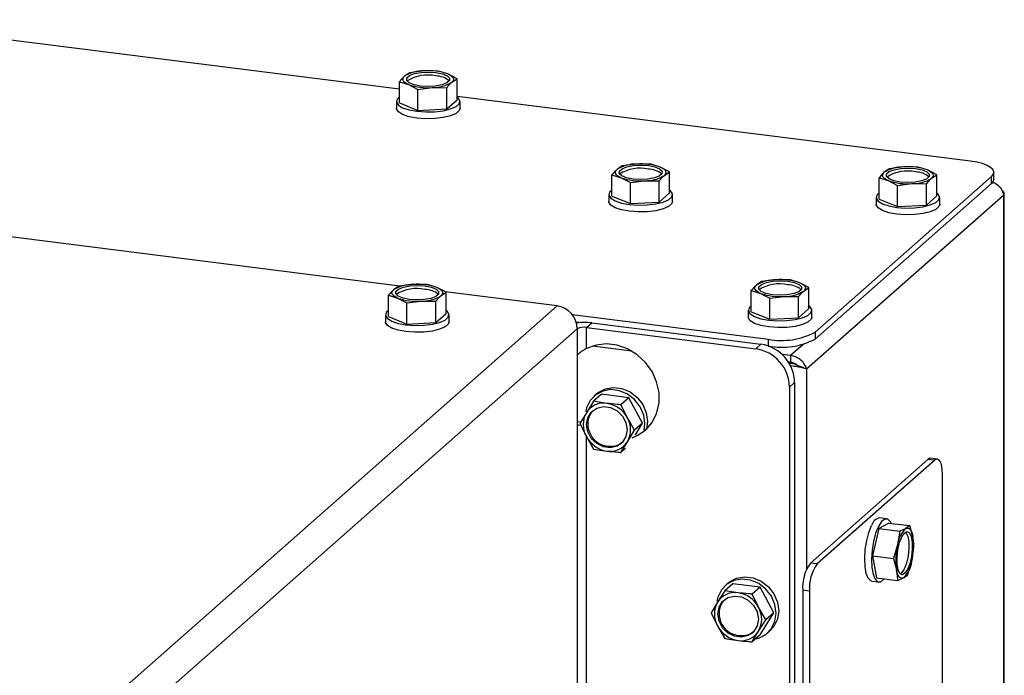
# Model space of a CAD drawing. Header units: millimetres. Extents: x 21 to 204, y 7 to 289.
# Tile 19 of 28: x 177.37 to 184.17, y 108.38 to 112.91. Entities that reach past the tile are written whole.
import ezdxf

# ---------------------------------------------------------------- set-up
doc = ezdxf.new("R2010")
doc.units = ezdxf.units.MM

msp = doc.modelspace()

# ---------------------------------------------------------------- linework, layer by layer
at = {"color": 7, "linetype": 'Continuous', "lineweight": 25}
for p, q in [((179.9918, 112.434), (176.1813, 112.914)), ((180.0633, 112.5476), (180.0275, 112.5229)), ((180.163, 112.5598), (180.0633, 112.5476)), ((180.2627, 112.5584), (180.163, 112.5598)), ((180.3267, 112.5392), (180.2627, 112.5584)), ((179.9918, 112.4846), (180.0558, 112.4653)), ((179.9918, 112.3382), (179.9918, 112.4846)), ((180.3906, 112.5063), (180.3267, 112.5392)), ((180.3549, 112.4816), (180.3906, 112.5063)), ((180.3906, 112.3599), (180.3906, 112.5063)), ((180.0558, 112.4653), (180.1198, 112.4324)), ((180.1198, 112.4324), (180.2195, 112.4447)), ((180.1198, 112.2861), (180.1198, 112.4324)), ((180.2195, 112.4447), (180.3192, 112.4433)), ((180.3192, 112.2969), (180.3192, 112.4433)), ((179.9712, 112.3491), (179.9712, 112.3019)), ((180.3192, 112.2969), (180.3906, 112.3599)), ((183.9406, 111.9365), (180.3906, 112.3837)), ((180.4112, 112.3019), (180.4112, 112.3491)), ((179.9918, 112.3382), (180.1198, 112.2861)), ((180.1198, 112.2861), (180.3192, 112.2969)), ((181.5325, 111.9037), (181.4968, 111.879)), ((181.6322, 111.9159), (181.5325, 111.9037)), ((181.7319, 111.9145), (181.6322, 111.9159)), ((181.7959, 111.8953), (181.7319, 111.9145)), ((181.8599, 111.8624), (181.7959, 111.8953)), ((181.8242, 111.8377), (181.8599, 111.8624)), ((181.8599, 111.716), (181.8599, 111.8624)), ((183.3804, 111.8834), (183.3447, 111.8588)), ((183.4801, 111.8957), (183.3804, 111.8834)), ((183.5798, 111.8943), (183.4801, 111.8957)), ((183.6438, 111.8751), (183.5798, 111.8943)), ((183.7078, 111.8422), (183.6438, 111.8751)), ((181.4611, 111.8406), (181.525, 111.8214)), ((181.4611, 111.6943), (181.4611, 111.8406)), ((181.525, 111.8214), (181.589, 111.7885)), ((181.589, 111.7885), (181.6887, 111.8008)), ((181.6887, 111.8008), (181.7885, 111.7994)), ((181.7885, 111.653), (181.7885, 111.7994)), ((182.8663, 110.7533), (184.086, 111.829)), ((183.309, 111.8204), (183.3729, 111.8012)), ((183.309, 111.6741), (183.309, 111.8204)), ((183.3729, 111.8012), (183.4369, 111.7683)), ((183.6721, 111.8175), (183.7078, 111.8422)), ((183.7078, 111.6958), (183.7078, 111.8422)), ((184.086, 111.7819), (184.086, 111.829)), ((184.1022, 111.8114), (184.1022, 111.8585)), ((181.589, 111.6422), (181.589, 111.7885)), ((182.8663, 110.7062), (184.086, 111.7819)), ((183.4369, 111.7683), (183.5366, 111.7806)), ((183.4369, 111.6219), (183.4369, 111.7683)), ((183.5366, 111.7806), (183.6364, 111.7792)), ((183.6364, 111.6328), (183.6364, 111.7792)), ((181.4405, 111.7052), (181.4405, 111.658)), ((181.4611, 111.6943), (181.589, 111.6422)), ((181.7885, 111.653), (181.8599, 111.716)), ((181.8805, 111.658), (181.8805, 111.7052)), ((182.8073, 110.5009), (184.1684, 111.7014)), ((183.2884, 111.6849), (183.2884, 111.6378)), ((183.309, 111.6741), (183.4369, 111.6219)), ((183.6364, 111.6328), (183.7078, 111.6958)), ((183.7284, 111.6378), (183.7284, 111.6849)), ((184.1684, 111.7014), (184.1684, 52.9172)), ((184.1749, 52.929), (184.1749, 111.7132)), ((181.589, 111.6422), (181.7885, 111.653)), ((183.4369, 111.6219), (183.6364, 111.6328)), ((179.996, 111.0724), (176.8016, 111.4749)), ((182.5962, 111.1162), (182.4965, 111.1039)), ((182.6959, 111.1148), (182.5962, 111.1162)), ((182.7599, 111.0956), (182.6959, 111.1148)), ((179.9875, 111.0714), (179.9517, 111.0467)), ((180.0872, 111.0837), (179.9875, 111.0714)), ((180.1869, 111.0823), (180.0872, 111.0837)), ((180.2509, 111.063), (180.1869, 111.0823)), ((180.3149, 111.0301), (180.2509, 111.063)), ((182.4965, 111.1039), (182.4608, 111.0793)), ((182.8239, 111.0627), (182.7599, 111.0956)), ((182.7882, 111.038), (182.8239, 111.0627)), ((182.8239, 110.9163), (182.8239, 111.0627)), ((179.916, 111.0084), (179.98, 110.9892)), ((179.916, 110.862), (179.916, 111.0084)), ((179.98, 110.9892), (180.044, 110.9563)), ((180.2791, 111.0055), (180.3149, 111.0301)), ((181.0819, 110.9356), (180.3094, 111.0329)), ((180.3149, 110.8838), (180.3149, 111.0301)), ((182.4251, 111.0409), (182.4891, 111.0217)), ((182.4251, 110.8945), (182.4251, 111.0409)), ((182.4891, 111.0217), (182.5531, 110.9888)), ((182.5531, 110.9888), (182.6528, 111.0011)), ((182.5531, 110.8424), (182.5531, 110.9888)), ((182.6528, 111.0011), (182.7525, 110.9997)), ((182.7525, 110.8533), (182.7525, 110.9997)), ((181.0819, 110.9356), (171.6015, 102.5747)), ((180.044, 110.9563), (180.1437, 110.9685)), ((180.044, 110.8099), (180.044, 110.9563)), ((180.1437, 110.9685), (180.2434, 110.9671)), ((180.2434, 110.8208), (180.2434, 110.9671)), ((182.7525, 110.8533), (182.8239, 110.9163)), ((179.8954, 110.8729), (179.8954, 110.8258)), ((179.916, 110.862), (180.044, 110.8099)), ((180.2434, 110.8208), (180.3149, 110.8838)), ((180.3354, 110.8258), (180.3354, 110.8729)), ((181.186, 110.8759), (182.544, 110.7048)), ((182.4045, 110.9054), (182.4045, 110.8583)), ((182.4251, 110.8945), (182.5531, 110.8424)), ((182.5531, 110.8424), (182.7525, 110.8533)), ((182.8445, 110.8583), (182.8445, 110.9054)), ((171.7293, 102.4046), (181.2222, 110.7765)), ((180.044, 110.8099), (180.2434, 110.8208)), ((181.214, 110.8253), (181.253, 110.8203)), ((181.2222, 110.7765), (181.2222, 110.5946)), ((181.2867, 110.7862), (181.322, 110.8174)), ((181.2867, 110.6406), (181.2867, 110.7862)), ((181.2867, 110.7862), (182.4559, 110.6389)), ((181.322, 110.8174), (182.4913, 110.6701)), ((182.544, 110.6577), (182.544, 110.7048)), ((182.8663, 110.7533), (182.8663, 110.7062)), ((181.5998, 110.6219), (181.3243, 110.6566)), ((182.4559, 110.6389), (182.4913, 110.6701)), ((182.5426, 110.6579), (182.544, 110.6577)), ((181.2222, 110.5946), (181.2222, 110.1099)), ((182.6973, 110.5925), (182.6373, 110.6001)), ((182.6973, 110.5925), (182.6973, 110.5454)), ((182.6973, 110.5454), (182.6816, 110.5473)), ((182.6852, 110.5469), (182.6823, 110.5462)), ((182.696, 110.5409), (182.6848, 110.5423)), ((182.6859, 110.5319), (182.696, 110.5409)), ((182.7085, 110.5383), (182.7109, 110.5421)), ((182.7251, 110.4049), (182.6898, 110.3737)), ((182.6898, 110.3737), (182.6898, 79.9446)), ((182.7251, 110.4049), (182.7251, 79.9758)), ((181.3896, 110.3241), (181.3347, 110.2757)), ((181.3563, 110.3278), (181.3386, 110.3122)), ((181.5786, 110.3003), (181.3896, 110.3241)), ((181.5786, 110.3003), (181.5238, 110.2519)), ((181.6732, 110.1234), (181.5786, 110.3003)), ((181.3347, 110.2757), (181.2849, 110.1969)), ((181.4267, 110.2615), (181.3347, 110.2757)), ((181.5685, 110.1612), (181.5238, 110.2519)), ((181.2849, 110.1969), (181.2402, 110.1226)), ((181.6183, 110.075), (181.5685, 110.1612)), ((181.2222, 110.1359), (181.2478, 110.133)), ((181.2222, 110.1099), (181.2222, 79.876)), ((181.2402, 110.1226), (181.2849, 110.0319)), ((181.6732, 110.1234), (181.6183, 110.075)), ((181.6237, 110.0433), (181.6732, 110.1234)), ((181.7014, 110.0873), (181.7105, 110.0937)), ((181.2849, 110.0319), (181.3347, 109.9457)), ((181.5685, 109.9962), (181.6183, 110.075)), ((181.5238, 109.9219), (181.5685, 109.9962)), ((181.3347, 109.9457), (181.4267, 109.9316)), ((181.5566, 109.9508), (181.5238, 109.9219)), ((183.6469, 109.8744), (182.8338, 109.1572)), ((183.6937, 109.8685), (182.8805, 109.1513)), ((183.6937, 109.8685), (183.6469, 109.8744)), ((183.7125, 109.8759), (183.6657, 109.8818)), ((183.7467, 104.447), (183.7467, 109.7738)), ((183.3774, 109.4342), (183.3066, 109.3968)), ((183.3614, 109.463), (183.3146, 109.4689)), ((183.3774, 109.4342), (183.5227, 109.4159)), ((183.5227, 109.4159), (183.494, 109.3963)), ((183.5431, 109.339), (183.5227, 109.4159)), ((183.3066, 109.3968), (183.2631, 109.2073)), ((183.3066, 109.3968), (183.4518, 109.3785)), ((183.4518, 109.3785), (183.4369, 109.2829)), ((183.494, 109.3963), (183.4518, 109.3785)), ((183.4369, 109.2829), (183.4083, 109.189)), ((183.2631, 109.2073), (183.4083, 109.189)), ((183.2631, 109.2073), (183.2904, 109.0553)), ((183.535, 109.1683), (183.5499, 109.2639)), ((182.8805, 109.1513), (182.8338, 109.1572)), ((183.4083, 109.189), (183.4287, 109.1122)), ((183.5064, 109.0744), (183.535, 109.1683)), ((183.4778, 109.0549), (183.5064, 109.0744)), ((182.297, 109.0148), (182.2421, 108.9664)), ((182.2636, 109.0185), (182.246, 109.0029)), ((182.486, 108.991), (182.297, 109.0148)), ((183.2596, 109.0324), (183.3064, 109.0265)), ((183.2904, 109.0553), (183.4356, 109.037)), ((183.4356, 109.037), (183.4778, 109.0549)), ((182.2421, 108.9664), (182.1923, 108.8876)), ((182.334, 108.9522), (182.2421, 108.9664)), ((182.486, 108.991), (182.4311, 108.9426)), ((182.4758, 108.8518), (182.4311, 108.9426)), ((182.5805, 108.8141), (182.486, 108.991)), ((182.8275, 108.9631), (182.7807, 108.969)), ((182.7807, 108.969), (182.7807, 103.6422)), ((182.8275, 108.9631), (182.8275, 103.6363)), ((182.1923, 108.8876), (182.1476, 108.8133)), ((182.1476, 108.8133), (182.1923, 108.7226)), ((182.5256, 108.7657), (182.4758, 108.8518)), ((182.486, 108.661), (182.5805, 108.8141)), ((182.5805, 108.8141), (182.5256, 108.7657)), ((182.4758, 108.6868), (182.5256, 108.7657)), ((182.1923, 108.7226), (182.2421, 108.6364)), ((182.4311, 108.6126), (182.4758, 108.6868)), ((182.537, 108.6729), (182.5547, 108.6885)), ((182.2421, 108.6364), (182.334, 108.6222)), ((182.486, 108.661), (182.4311, 108.6126))]:
    msp.add_line(p, q, dxfattribs=at)
at = {"color": 8, "linetype": 'Continuous', "lineweight": 25}
for p, q in [((182.7846, 110.6695), (182.6973, 110.5925)), ((182.8073, 110.5009), (182.8073, 109.1149)), ((181.2867, 79.8857), (181.2867, 110.0289))]:
    msp.add_line(p, q, dxfattribs=at)
at = {"color": 7, "linetype": 'Continuous', "lineweight": 25, "flags": 128}
for points in [[(180.2443, 112.549), (180.2891, 112.5402), (180.322, 112.5267), (180.3393, 112.5103), (180.3386, 112.493), (180.3202, 112.4767), (180.2862, 112.4636), (180.2408, 112.4551), (180.1894, 112.4523), (180.1382, 112.4555), (180.0934, 112.4644), (180.0604, 112.4778), (180.0432, 112.4942), (180.0438, 112.5116), (180.0623, 112.5278), (180.0962, 112.541), (180.1417, 112.5495), (180.1931, 112.5523), (180.2443, 112.549)], [(180.0558, 112.4653), (180.0425, 112.4715), (180.0317, 112.4783), (180.0237, 112.4854), (180.0185, 112.4929), (180.0163, 112.5004), (180.0171, 112.5081), (180.0209, 112.5156), (180.0275, 112.5229)], [(180.3267, 112.5392), (180.34, 112.533), (180.3507, 112.5263), (180.3588, 112.5191), (180.3639, 112.5117), (180.3661, 112.5041), (180.3654, 112.4965), (180.3616, 112.4889), (180.3549, 112.4816)], [(179.9918, 112.38), (179.9765, 112.365), (179.9717, 112.3442), (179.9848, 112.3237), (180.0145, 112.3054), (180.0586, 112.2906), (180.1134, 112.2805), (180.1746, 112.2759), (180.2371, 112.2773), (180.2958, 112.2845), (180.3461, 112.297), (180.3839, 112.3136), (180.406, 112.3332), (180.4107, 112.354), (180.3977, 112.3744), (180.3906, 112.38)], [(180.4112, 112.3019), (180.406, 112.286), (180.3839, 112.2665), (180.3461, 112.2498), (180.2958, 112.2374), (180.2371, 112.2302), (180.1746, 112.2288), (180.1134, 112.2333), (180.0586, 112.2434), (180.0145, 112.2582), (179.9848, 112.2766), (179.9717, 112.297), (179.9712, 112.3019)], [(184.086, 111.829), (184.0988, 111.8448), (184.1021, 111.8611), (184.0957, 111.8773), (184.08, 111.8928), (184.0556, 111.907), (184.0233, 111.9192), (183.9845, 111.9292), (183.9406, 111.9365)], [(181.525, 111.8214), (181.5117, 111.8276), (181.501, 111.8344), (181.4929, 111.8415), (181.4878, 111.8489), (181.4856, 111.8565), (181.4863, 111.8642), (181.4901, 111.8717), (181.4968, 111.879)], [(181.7135, 111.9051), (181.7583, 111.8963), (181.7913, 111.8828), (181.8085, 111.8664), (181.8079, 111.8491), (181.7894, 111.8328), (181.7555, 111.8197), (181.71, 111.8112), (181.6586, 111.8084), (181.6074, 111.8116), (181.5627, 111.8205), (181.5297, 111.8339), (181.5124, 111.8503), (181.5131, 111.8677), (181.5315, 111.8839), (181.5655, 111.8971), (181.6109, 111.9056), (181.6623, 111.9084), (181.7135, 111.9051)], [(181.7959, 111.8953), (181.8092, 111.8891), (181.82, 111.8824), (181.828, 111.8752), (181.8332, 111.8678), (181.8354, 111.8602), (181.8346, 111.8526), (181.8308, 111.845), (181.8242, 111.8377)], [(183.5614, 111.8849), (183.6062, 111.876), (183.6392, 111.8626), (183.6564, 111.8462), (183.6558, 111.8289), (183.6373, 111.8126), (183.6034, 111.7995), (183.5579, 111.791), (183.5065, 111.7881), (183.4553, 111.7914), (183.4106, 111.8002), (183.3776, 111.8137), (183.3603, 111.8301), (183.361, 111.8474), (183.3794, 111.8637), (183.4134, 111.8768), (183.4588, 111.8853), (183.5102, 111.8881), (183.5614, 111.8849)], [(183.6438, 111.8751), (183.6571, 111.8689), (183.6679, 111.8621), (183.6759, 111.855), (183.6811, 111.8476), (183.6833, 111.84), (183.6825, 111.8323), (183.6788, 111.8248), (183.6721, 111.8175)], [(183.3729, 111.8012), (183.3596, 111.8074), (183.3489, 111.8141), (183.3408, 111.8213), (183.3357, 111.8287), (183.3335, 111.8363), (183.3342, 111.8439), (183.338, 111.8515), (183.3447, 111.8588)], [(184.1022, 111.8114), (184.0988, 111.7977), (184.086, 111.7819)], [(181.4611, 111.7361), (181.4457, 111.7211), (181.441, 111.7002), (181.454, 111.6798), (181.4838, 111.6615), (181.5279, 111.6466), (181.5827, 111.6366), (181.6438, 111.632), (181.7063, 111.6334), (181.7651, 111.6406), (181.8154, 111.6531), (181.8531, 111.6697), (181.8752, 111.6893), (181.88, 111.7101), (181.8669, 111.7305), (181.8599, 111.7361)], [(184.1684, 111.7014), (184.1735, 111.7077), (184.1748, 111.7142), (184.1723, 111.7207), (184.166, 111.7269), (184.1611, 111.7301)], [(181.8805, 111.658), (181.8752, 111.6421), (181.8531, 111.6226), (181.8154, 111.6059), (181.7651, 111.5935), (181.7063, 111.5863), (181.6438, 111.5849), (181.5827, 111.5894), (181.5279, 111.5995), (181.4838, 111.6143), (181.454, 111.6327), (181.441, 111.6531), (181.4405, 111.658)], [(183.309, 111.7159), (183.2936, 111.7008), (183.2889, 111.68), (183.3019, 111.6596), (183.3317, 111.6412), (183.3758, 111.6264), (183.4306, 111.6163), (183.4917, 111.6118), (183.5542, 111.6132), (183.613, 111.6204), (183.6633, 111.6329), (183.701, 111.6495), (183.7231, 111.669), (183.7279, 111.6899), (183.7148, 111.7103), (183.7078, 111.7159)], [(183.7284, 111.6378), (183.7231, 111.6219), (183.701, 111.6024), (183.6633, 111.5857), (183.613, 111.5733), (183.5542, 111.5661), (183.4917, 111.5647), (183.4306, 111.5692), (183.3758, 111.5793), (183.3317, 111.5941), (183.3019, 111.6125), (183.2889, 111.6329), (183.2884, 111.6378)], [(179.98, 110.9892), (179.9667, 110.9954), (179.9559, 111.0021), (179.9479, 111.0092), (179.9427, 111.0167), (179.9405, 111.0243), (179.9413, 111.0319), (179.9451, 111.0394), (179.9517, 111.0467)], [(180.1685, 111.0729), (180.2133, 111.064), (180.2463, 111.0506), (180.2635, 111.0342), (180.2628, 111.0168), (180.2444, 111.0006), (180.2104, 110.9874), (180.165, 110.9789), (180.1136, 110.9761), (180.0624, 110.9793), (180.0176, 110.9882), (179.9846, 111.0016), (179.9674, 111.018), (179.9681, 111.0354), (179.9865, 111.0516), (180.0204, 111.0648), (180.0659, 111.0733), (180.1173, 111.0761), (180.1685, 111.0729)], [(180.2509, 111.063), (180.2642, 111.0568), (180.2749, 111.0501), (180.283, 111.043), (180.2881, 111.0355), (180.2904, 111.0279), (180.2896, 111.0203), (180.2858, 111.0128), (180.2791, 111.0055)], [(182.4891, 111.0217), (182.4758, 111.0279), (182.465, 111.0346), (182.457, 111.0418), (182.4518, 111.0492), (182.4496, 111.0568), (182.4504, 111.0644), (182.4541, 111.072), (182.4608, 111.0793)], [(182.6775, 111.1054), (182.7223, 111.0965), (182.7553, 111.0831), (182.7725, 111.0667), (182.7719, 111.0493), (182.7535, 111.0331), (182.7195, 111.0199), (182.6741, 111.0114), (182.6226, 111.0086), (182.5715, 111.0119), (182.5267, 111.0207), (182.4937, 111.0342), (182.4765, 111.0506), (182.4771, 111.0679), (182.4955, 111.0842), (182.5295, 111.0973), (182.5749, 111.1058), (182.6263, 111.1086), (182.6775, 111.1054)], [(182.7599, 111.0956), (182.7732, 111.0894), (182.784, 111.0826), (182.792, 111.0755), (182.7972, 111.0681), (182.7994, 111.0605), (182.7986, 111.0528), (182.7949, 111.0453), (182.7882, 111.038)], [(182.4251, 110.9364), (182.4097, 110.9213), (182.405, 110.9005), (182.418, 110.8801), (182.4478, 110.8617), (182.4919, 110.8469), (182.5467, 110.8368), (182.6078, 110.8323), (182.6703, 110.8337), (182.7291, 110.8409), (182.7794, 110.8533), (182.8171, 110.87), (182.8393, 110.8895), (182.844, 110.9103), (182.831, 110.9308), (182.8239, 110.9364)], [(179.916, 110.9039), (179.9007, 110.8888), (179.8959, 110.868), (179.909, 110.8476), (179.9387, 110.8292), (179.9828, 110.8144), (180.0377, 110.8043), (180.0988, 110.7998), (180.1613, 110.8012), (180.22, 110.8084), (180.2703, 110.8208), (180.3081, 110.8375), (180.3302, 110.857), (180.3349, 110.8778), (180.3219, 110.8982), (180.3149, 110.9039)], [(182.8445, 110.8583), (182.8393, 110.8424), (182.8171, 110.8229), (182.7794, 110.8062), (182.7291, 110.7938), (182.6703, 110.7866), (182.6078, 110.7852), (182.5467, 110.7897), (182.4919, 110.7998), (182.4478, 110.8146), (182.418, 110.833), (182.405, 110.8534), (182.4045, 110.8583)], [(180.3354, 110.8258), (180.3302, 110.8099), (180.3081, 110.7903), (180.2703, 110.7737), (180.22, 110.7612), (180.1613, 110.754), (180.0988, 110.7526), (180.0377, 110.7572), (179.9828, 110.7672), (179.9387, 110.7821), (179.909, 110.8004), (179.8959, 110.8208), (179.8954, 110.8258)], [(181.6016, 110.0238), (181.6357, 110.0382), (181.6932, 110.077), (181.7391, 110.1291), (181.771, 110.1917), (181.7874, 110.2619), (181.7874, 110.3359), (181.771, 110.4101), (181.7391, 110.4808), (181.6932, 110.5444), (181.6357, 110.5978), (181.5694, 110.6381), (181.4977, 110.6634), (181.4243, 110.6724), (181.3527, 110.6647), (181.2867, 110.6406), (181.2867, 110.6406)], [(181.3563, 110.3278), (181.3671, 110.3365), (181.4163, 110.3623), (181.4725, 110.3718), (181.5311, 110.3644), (181.5873, 110.3407), (181.6366, 110.3026), (181.6749, 110.2531), (181.6993, 110.1964), (181.7076, 110.1369), (181.7005, 110.0837)], [(181.6841, 110.0728), (181.6899, 110.1213), (181.6816, 110.1808), (181.6573, 110.2375), (181.6189, 110.287), (181.5696, 110.3251), (181.5134, 110.3488), (181.4549, 110.3562), (181.3986, 110.3467), (181.3494, 110.321), (181.311, 110.2812), (181.2867, 110.2305), (181.2807, 110.2039)], [(181.2864, 110.1142), (181.2948, 110.1615), (181.3192, 110.201), (181.3565, 110.2279), (181.4023, 110.2389), (181.4511, 110.2328), (181.4968, 110.2102), (181.5342, 110.1739), (181.5585, 110.1283), (181.567, 110.0789), (181.5585, 110.0316), (181.5342, 109.9921), (181.4968, 109.9652), (181.4511, 109.9542), (181.4023, 109.9603), (181.3565, 109.9829), (181.3192, 110.0192), (181.2948, 110.0648), (181.2864, 110.1142)], [(183.6657, 109.8818), (183.6573, 109.8808), (183.6469, 109.8744)], [(183.7467, 109.7738), (183.7457, 109.8005), (183.7427, 109.8244), (183.7378, 109.8445), (183.7312, 109.8601), (183.7232, 109.8706), (183.714, 109.8756), (183.7041, 109.8749), (183.6937, 109.8685)], [(183.2596, 109.0324), (183.2522, 109.0345), (183.2341, 109.0522), (183.2202, 109.0859), (183.2117, 109.133), (183.2094, 109.1897), (183.2133, 109.2513), (183.2233, 109.3128), (183.2384, 109.3693), (183.2574, 109.4162)], [(183.3928, 109.4323), (183.387, 109.4432), (183.3688, 109.4609), (183.3478, 109.4611), (183.3257, 109.4437), (183.3042, 109.4103)], [(183.3042, 109.4103), (183.2851, 109.3634), (183.27, 109.3069), (183.2601, 109.2454), (183.2562, 109.1838), (183.2585, 109.1272), (183.267, 109.08), (183.2808, 109.0463), (183.299, 109.0286), (183.32, 109.0284), (183.3421, 109.0458), (183.3444, 109.0485)], [(183.4657, 109.3384), (183.4836, 109.3649), (183.5019, 109.3745), (183.5182, 109.3662), (183.5307, 109.3409), (183.5377, 109.3018), (183.5385, 109.2534), (183.5329, 109.2017), (183.5217, 109.1528), (183.5062, 109.1128), (183.4882, 109.0863), (183.4699, 109.0767), (183.4536, 109.085), (183.4411, 109.1103), (183.4341, 109.1494), (183.4333, 109.1978), (183.4389, 109.2495), (183.4501, 109.2984), (183.4657, 109.3384)], [(183.4924, 109.3717), (183.4948, 109.3692), (183.5073, 109.3439), (183.5143, 109.3047), (183.5151, 109.2563), (183.5095, 109.2046), (183.4983, 109.1558), (183.4828, 109.1157), (183.4648, 109.0893), (183.456, 109.0824)], [(183.494, 109.3963), (183.502, 109.3991), (183.5096, 109.3989), (183.5169, 109.3957), (183.5236, 109.3897), (183.5297, 109.3808), (183.535, 109.3692), (183.5395, 109.3552), (183.5431, 109.339)], [(183.4778, 109.0549), (183.4698, 109.0521), (183.4622, 109.0523), (183.4549, 109.0555), (183.4482, 109.0615), (183.4421, 109.0704), (183.4368, 109.082), (183.4323, 109.096), (183.4287, 109.1122)], [(182.4534, 108.6323), (182.477, 108.6384), (182.5262, 108.6641), (182.5646, 108.7039), (182.5889, 108.7546), (182.5973, 108.8119), (182.5889, 108.8714), (182.5646, 108.9282), (182.5262, 108.9776), (182.477, 109.0158), (182.4208, 109.0395), (182.3622, 109.0469), (182.306, 109.0373), (182.2567, 109.0116), (182.2183, 108.9718), (182.194, 108.9212), (182.188, 108.8946)], [(182.2636, 109.0185), (182.2744, 109.0272), (182.3237, 109.0529), (182.3799, 109.0625), (182.4384, 109.0551), (182.4946, 109.0314), (182.5439, 108.9932), (182.5823, 108.9438), (182.6066, 108.887), (182.6149, 108.8275), (182.6066, 108.7701), (182.5823, 108.7195), (182.5547, 108.6885)], [(182.1937, 108.8049), (182.2022, 108.8522), (182.2265, 108.8916), (182.2639, 108.9185), (182.3097, 108.9295), (182.3584, 108.9234), (182.4042, 108.9008), (182.4415, 108.8646), (182.4659, 108.819), (182.4743, 108.7695), (182.4659, 108.7222), (182.4415, 108.6828), (182.4042, 108.6559), (182.3584, 108.6449), (182.3097, 108.651), (182.2639, 108.6736), (182.2265, 108.7098), (182.2022, 108.7554), (182.1937, 108.8049)]]:
    msp.add_lwpolyline(points, dxfattribs=at)
at = {"color": 7, "linetype": 'Continuous', "lineweight": 25}
for centre, radius, start, end in [((180.1581, 112.311), 0.2489, 88.87903, 121.6372), ((180.1949, 112.1533), 0.4078, 71.14863, 94.48986), ((180.1874, 112.2661), 0.2656, 77.6438, 122.3174), ((180.2244, 112.6936), 0.2489, 268.87903, 301.6372), ((180.2433, 112.3825), 0.1429, 49.04504, 89.61792), ((180.1876, 112.8513), 0.4078, 251.14863, 274.48986), ((181.6273, 111.6671), 0.2489, 88.87903, 121.6372), ((181.6567, 111.6221), 0.2656, 77.6438, 122.3174), ((181.6641, 111.5094), 0.4078, 71.14863, 94.48986), ((181.7126, 111.7386), 0.1429, 49.04504, 89.61792), ((183.4752, 111.6469), 0.2489, 88.87903, 121.6372), ((183.5046, 111.6019), 0.2656, 77.6438, 122.3174), ((183.512, 111.4891), 0.4078, 71.14863, 94.48986), ((181.6568, 112.2074), 0.4078, 251.14863, 274.48986), ((181.6936, 112.0497), 0.2489, 268.87903, 301.6372), ((183.5047, 112.1871), 0.4078, 251.14863, 274.48986), ((183.5415, 112.0294), 0.2489, 268.87903, 301.6372), ((183.5605, 111.7184), 0.1429, 49.04504, 89.61792), ((182.5914, 110.8673), 0.2489, 88.87903, 121.6372), ((182.6282, 110.7096), 0.4078, 71.14863, 94.48986), ((180.0823, 110.8348), 0.2489, 88.87903, 121.6372), ((180.1116, 110.7899), 0.2656, 77.6438, 122.3174), ((180.1191, 110.6771), 0.4078, 71.14863, 94.48986), ((180.1675, 110.9064), 0.1429, 49.04504, 89.61792), ((182.6207, 110.8224), 0.2656, 77.6438, 122.3174), ((182.6766, 110.9389), 0.1429, 49.04504, 89.61792), ((180.1118, 111.3751), 0.4078, 251.14863, 274.48986), ((180.1486, 111.2174), 0.2489, 268.87903, 301.6372), ((182.6208, 111.4076), 0.4078, 251.14863, 274.48986), ((182.6576, 111.2499), 0.2489, 268.87903, 301.6372), ((181.0584, 110.7735), 0.1638, 1.05871, 81.76054), ((181.269, 110.3861), 0.4346, 82.98967, 96.94614), ((181.2682, 110.6895), 0.0984, 79.22613, 117.8883), ((182.636, 111.1884), 0.4922, 259.22613, 297.8883), ((182.636, 111.1412), 0.4922, 259.22613, 297.8883), ((182.4168, 110.3687), 0.273, 1.05871, 81.76054), ((182.4521, 110.3999), 0.273, 1.05871, 81.76054), ((181.4053, 110.1206), 0.1426, 81.38359, 147.63538), ((181.3993, 110.0725), 0.191, 27.66257, 81.74788), ((181.4289, 110.1144), 0.166, 150.19497, 209.80503), ((181.4193, 110.1246), 0.1241, 134.70959, 181.1986), ((181.4244, 110.0787), 0.166, 330.19497, 29.80503), ((181.4487, 110.1182), 0.1536, 178.58616, 302.04465), ((181.4541, 110.1206), 0.191, 207.66257, 261.74788), ((181.448, 110.0725), 0.1426, 261.38359, 327.63538), ((183.3249, 109.4004), 0.0693, 98.51569, 166.86692), ((183.6196, 109.2619), 0.184, 133.05295, 173.44018), ((183.8786, 109.1763), 0.4545, 166.43446, 188.11212), ((183.0932, 109.2749), 0.4545, 346.43446, 8.11212), ((183.0755, 108.9875), 0.2953, 144.93094, 183.59311), ((183.1223, 108.9817), 0.2953, 144.93094, 183.59311), ((183.3522, 109.1893), 0.184, 313.05295, 353.44018), ((182.3127, 108.8113), 0.1426, 81.38359, 147.63538), ((182.3066, 108.7632), 0.191, 27.66257, 81.74788), ((182.3363, 108.8051), 0.166, 150.19497, 209.80503), ((182.3266, 108.8153), 0.1241, 134.70959, 181.1986), ((182.3561, 108.8089), 0.1536, 178.58616, 302.04465), ((182.3318, 108.7693), 0.166, 330.19497, 29.80503), ((182.3614, 108.8113), 0.191, 207.66257, 261.74788), ((182.3554, 108.7632), 0.1426, 261.38359, 327.63538)]:
    msp.add_arc(centre, radius, start, end, dxfattribs=at)
for points, knots in [([(180.0275, 112.5229), (180.0186, 112.5142), (180.0066, 112.5027), (179.9948, 112.4882), (179.9918, 112.4846)], [0, 0, 0, 0, 0.750835, 1, 1, 1, 1]), ([(180.3192, 112.4433), (180.3222, 112.4469), (180.334, 112.4614), (180.346, 112.473), (180.3549, 112.4816)], [0, 0, 0, 0, 0.249165, 1, 1, 1, 1]), ([(181.4968, 111.879), (181.4878, 111.8703), (181.4759, 111.8588), (181.464, 111.8443), (181.4611, 111.8406)], [0, 0, 0, 0, 0.750835, 1, 1, 1, 1]), ([(181.7885, 111.7994), (181.7914, 111.803), (181.8033, 111.8175), (181.8152, 111.8291), (181.8242, 111.8377)], [0, 0, 0, 0, 0.249165, 1, 1, 1, 1]), ([(183.3447, 111.8588), (183.3357, 111.8501), (183.3238, 111.8386), (183.3119, 111.824), (183.309, 111.8204)], [0, 0, 0, 0, 0.750835, 1, 1, 1, 1]), ([(183.6364, 111.7792), (183.6393, 111.7828), (183.6512, 111.7973), (183.6631, 111.8089), (183.6721, 111.8175)], [0, 0, 0, 0, 0.249165, 1, 1, 1, 1]), ([(184.0904, 111.79), (184.0941, 111.7893), (184.1109, 111.786), (184.1362, 111.7669), (184.1611, 111.7363), (184.166, 111.713), (184.1684, 111.7014)], [0, 0, 0, 0, 0.0856926, 0.3904617, 0.6952309, 1, 1, 1, 1]), ([(179.9517, 111.0467), (179.9428, 111.0381), (179.9308, 111.0265), (179.919, 111.012), (179.916, 111.0084)], [0, 0, 0, 0, 0.750835, 1, 1, 1, 1]), ([(182.4608, 111.0793), (182.4518, 111.0706), (182.4399, 111.0591), (182.428, 111.0445), (182.4251, 111.0409)], [0, 0, 0, 0, 0.750835, 1, 1, 1, 1]), ([(180.2434, 110.9671), (180.2464, 110.9708), (180.2582, 110.9853), (180.2702, 110.9968), (180.2791, 111.0055)], [0, 0, 0, 0, 0.249165, 1, 1, 1, 1]), ([(182.7525, 110.9997), (182.7554, 111.0033), (182.7673, 111.0178), (182.7792, 111.0293), (182.7882, 111.038)], [0, 0, 0, 0, 0.249165, 1, 1, 1, 1]), ([(181.2867, 110.6406), (181.2791, 110.6364), (181.2652, 110.6285), (181.2448, 110.6155), (181.23, 110.6037), (181.2246, 110.5975), (181.2222, 110.5946)], [0, 0, 0, 0, 0.3124173, 0.5817097, 0.8098151, 1, 1, 1, 1]), ([(182.8073, 110.5009), (182.8038, 110.5109), (182.797, 110.5308), (182.7721, 110.5587), (182.7413, 110.5801), (182.7152, 110.5898), (182.701, 110.592), (182.6973, 110.5925)], [0, 0, 0, 0, 0.2519083, 0.5025107, 0.7261888, 0.9290061, 1, 1, 1, 1]), ([(182.696, 110.5409), (182.6996, 110.5402), (182.7068, 110.5389), (182.718, 110.536), (182.7284, 110.5323), (182.7361, 110.5291), (182.7392, 110.5268), (182.7399, 110.5263)], [0, 0, 0, 0, 0.225987, 0.452646, 0.684549, 0.925971, 1, 1, 1, 1]), ([(182.6969, 110.5227), (182.6979, 110.5225), (182.706, 110.5214), (182.7218, 110.5193), (182.7428, 110.5163), (182.766, 110.5127), (182.7909, 110.5069), (182.8014, 110.503), (182.8073, 110.5009)], [0, 0, 0, 0, 0.021835, 0.172514, 0.321359, 0.469246, 0.708826, 1, 1, 1, 1]), ([(182.7429, 110.5252), (182.7403, 110.5273), (182.7343, 110.532), (182.7209, 110.5392), (182.7076, 110.5439), (182.6997, 110.545), (182.6973, 110.5454)], [0, 0, 0, 0, 0.235154, 0.546779, 0.859942, 1, 1, 1, 1]), ([(182.7889, 110.507), (182.7799, 110.5098), (182.762, 110.5154), (182.7468, 110.5231), (182.7393, 110.527)], [0, 0, 0, 0, 0.507069, 1, 1, 1, 1]), ([(181.5238, 110.2519), (181.5156, 110.2525), (181.4827, 110.2551), (181.4507, 110.2588), (181.4267, 110.2615)], [0, 0, 0, 0, 0.249165, 1, 1, 1, 1]), ([(181.2222, 110.1099), (181.2236, 110.1105), (181.2264, 110.1118), (181.2315, 110.112), (181.2352, 110.1112), (181.2365, 110.1109)], [0, 0, 0, 0, 0.395416, 0.795287, 1, 1, 1, 1]), ([(181.4267, 109.9316), (181.4507, 109.9288), (181.4827, 109.9252), (181.5156, 109.9226), (181.5238, 109.9219)], [0, 0, 0, 0, 0.750835, 1, 1, 1, 1]), ([(183.5499, 109.2639), (183.5498, 109.27), (183.5493, 109.2947), (183.5458, 109.32), (183.5431, 109.339)], [0, 0, 0, 0, 0.249165, 1, 1, 1, 1]), ([(183.4287, 109.1122), (183.4314, 109.0932), (183.435, 109.0679), (183.4355, 109.0432), (183.4356, 109.037)], [0, 0, 0, 0, 0.750835, 1, 1, 1, 1]), ([(182.4311, 108.9426), (182.4229, 108.9432), (182.39, 108.9458), (182.358, 108.9495), (182.334, 108.9522)], [0, 0, 0, 0, 0.249165, 1, 1, 1, 1]), ([(182.334, 108.6222), (182.358, 108.6195), (182.39, 108.6158), (182.4229, 108.6132), (182.4311, 108.6126)], [0, 0, 0, 0, 0.750835, 1, 1, 1, 1])]:
    msp.add_open_spline(points, degree=3, knots=knots, dxfattribs=at)

doc.saveas('drawing.dxf')
